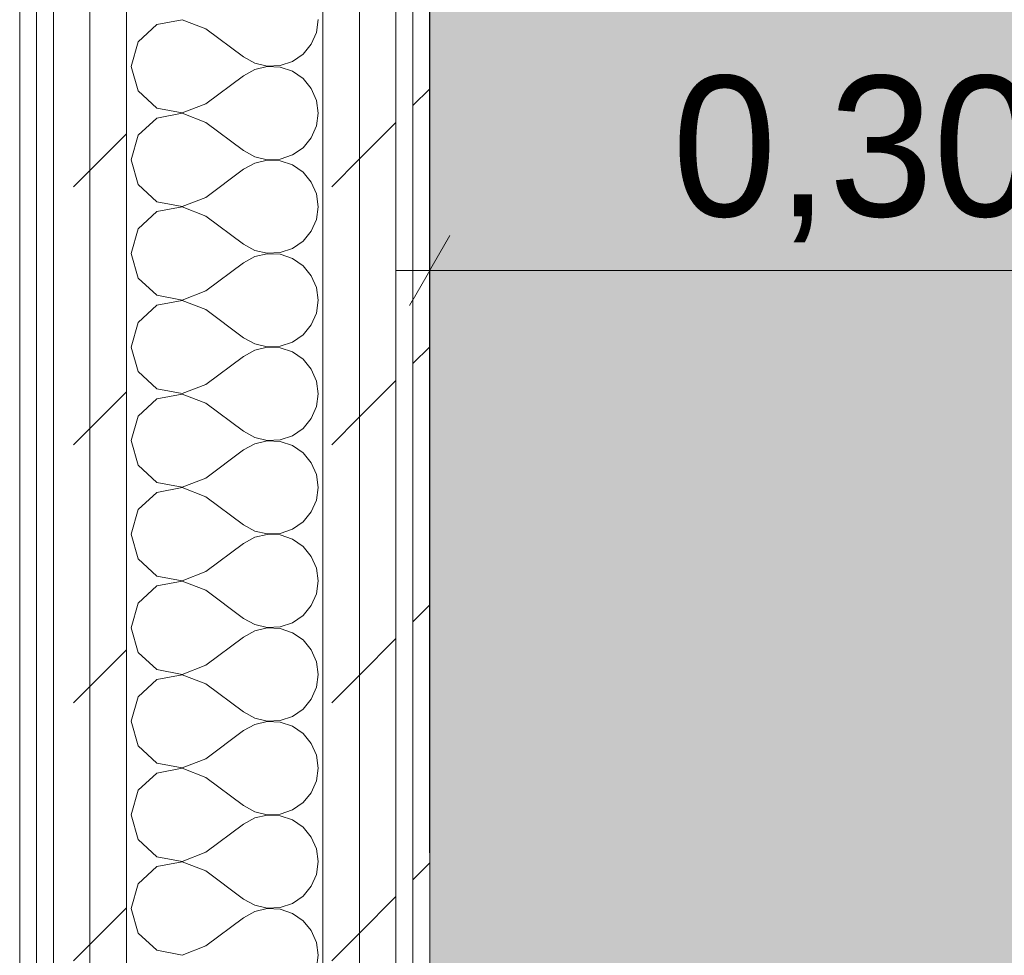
# Model space of a CAD drawing. Header units: millimetres. Extents: x -28277 to 305935, y -19284 to 4746.
# Tile 5 of 136: x -12429 to -12078, y -733 to -400. Entities that reach past the tile are written whole.
import ezdxf

# ---------------------------------------------------------------- set-up
doc = ezdxf.new("R2010")
doc.units = ezdxf.units.MM
doc.header["$MEASUREMENT"] = 0
doc.linetypes.add('Wipeout_Contour', pattern=[1000, 0, -1000])
for name, color, linetype in [('06_COT_Detalls', 7, 'Continuous'), ('Nuevo_08_E_Envans secs', 7, 'Continuous'), ('Nuevo_09_EI_Mobiliari general', 7, 'Continuous')]:
    doc.layers.add(name, color=color, linetype=linetype)
for name, color, linetype, lineweight in [('06_COT_Detalls_Pluma_Nº__1', 7, 'Continuous', 5), ('Nuevo_08_E_Envans secs_Pluma_Nº__1', 7, 'Continuous', 5), ('Nuevo_09_EI_Mobiliari general_Pluma_Nº__1', 7, 'Continuous', 5)]:
    doc.layers.add(name, color=color, linetype=linetype, lineweight=lineweight)
for name, color, linetype, lineweight, true_color in [('Nuevo_08_E_Envans secs_Pluma_Nº__102', 7, 'Continuous', 5, 0xcccccc), ('Nuevo_08_E_Envans secs_Pluma_Nº__171', 171, 'Continuous', 13, 0xaaaaff), ('Nuevo_08_E_Envans secs_Pluma_Nº__177', 7, 'Continuous', 15, 0xf7e046)]:
    doc.layers.add(name, color=color, linetype=linetype, lineweight=lineweight, true_color=true_color)
doc.styles.add('Estilo_Generado_2', font='txt')
doc.dimstyles.new('Estilo_Generado__2', dxfattribs={"dimtxt": 50, "dimasz": 19, "dimexe": 0.18, "dimexo": 300, "dimgap": 0, "dimtad": 1, "dimtih": 1, "dimtoh": 1, "dimlfac": 0.001, "dimzin": 0, "dimdsep": 46, "dimtxsty": 'Estilo_Generado_2', "dimblk": 'ARROWHEAD_2', "dimblk1": 'ARROWHEAD_2', "dimblk2": 'ARROWHEAD_2', "dimcen": 0.09, "dimclrd": 7, "dimclre": 7, "dimclrt": 7, "dimadec": 0, "dimazin": 0, "dimtfac": 1, "dimtdec": 4, "dimtmove": 0, "dimatfit": 3, "dimfxl": 0, "dimtolj": 1, "dimtzin": 0, "dimarcsym": 0})
pattern_1 = [(45, (0, 0), (-91.9239, 91.9239), [97.5, -32.5]), (45, (4e-14, 91.92), (-91.9239, 91.9239), [97.5, -32.5])]

# ---------------------------------------------------------------- blocks, each defined once
blk = doc.blocks.new('Forjado_2_5', base_point=(-12282.84, 1963.55))
at = {"layer": 'Nuevo_09_EI_Mobiliari general', "linetype": 'Continuous', "lineweight": 0, "true_color": 0xffffff}
blk.add_hatch(color=7, dxfattribs=at).paths.add_polyline_path([(-12282.84, 1963.55), (-12282.84, -1128.98), (-7154.41, -1128.98), (-7167.86, 1963.55), (-7955.11, 1963.55), (-7955.11, -328.98), (-11482.84, -328.98), (-11482.84, 1963.55)])
at = {"layer": 'Nuevo_09_EI_Mobiliari general_Pluma_Nº__1', "color": 7, "linetype": 'Continuous', "lineweight": 5, "flags": 128}
blk.add_lwpolyline([(-12282.84, 1963.55), (-12282.84, -1128.98), (-7154.41, -1128.98), (-7167.86, 1963.55), (-7955.11, 1963.55), (-7955.11, -328.98), (-11482.84, -328.98), (-11482.84, 1963.55)], close=True, dxfattribs=at)
blk = doc.blocks.new('*X55')
at = {"layer": 'Nuevo_08_E_Envans secs_Pluma_Nº__102', "color": 254, "linetype": 'Continuous', "lineweight": 5, "true_color": 0xcccccc}
for p, q in [((-12379.96, -401.76), (-12386.68, -407.9)), ((-12371.01, -400.07), (-12379.96, -401.76)), ((-12362.5, -403.33), (-12371.01, -400.07)), ((-12323.14, -404.55), (-12322.5, -400)), ((-12362.5, -403.33), (-12349.17, -413.33)), ((-12324.99, -408.76), (-12323.14, -404.55)), ((-12386.68, -407.9), (-12389.17, -416.67)), ((-12327.93, -412.3), (-12324.99, -408.76)), ((-12349.17, -413.33), (-12345.14, -415.56)), ((-12331.72, -414.91), (-12327.93, -412.3)), ((-12389.17, -416.67), (-12386.68, -425.43)), ((-12345.14, -415.56), (-12340.67, -416.6)), ((-12340.67, -416.73), (-12345.14, -417.77)), ((-12340.67, -416.6), (-12336.07, -416.38)), ((-12336.07, -416.96), (-12340.67, -416.73)), ((-12336.07, -416.38), (-12331.72, -414.91)), ((-12331.72, -418.43), (-12336.07, -416.96)), ((-12362.5, -430), (-12349.17, -420)), ((-12345.14, -417.77), (-12349.17, -420)), ((-12327.93, -421.03), (-12331.72, -418.43)), ((-12324.99, -424.57), (-12327.93, -421.03)), ((-12386.68, -425.43), (-12379.96, -431.57)), ((-12323.14, -428.78), (-12324.99, -424.57)), ((-12371.01, -433.27), (-12362.5, -430)), ((-12322.5, -433.33), (-12323.14, -428.78)), ((-12379.96, -431.57), (-12371.01, -433.27)), ((-12371.01, -433.4), (-12379.96, -435.09)), ((-12362.5, -436.67), (-12371.01, -433.4)), ((-12323.14, -437.89), (-12322.5, -433.33)), ((-12379.96, -435.09), (-12386.68, -441.24)), ((-12362.5, -436.67), (-12349.17, -446.67)), ((-12324.99, -442.1), (-12323.14, -437.89)), ((-12386.68, -441.24), (-12389.17, -450)), ((-12327.93, -445.64), (-12324.99, -442.1)), ((-12349.17, -446.67), (-12345.14, -448.89)), ((-12336.07, -449.71), (-12331.72, -448.24)), ((-12331.72, -448.24), (-12327.93, -445.64)), ((-12389.17, -450), (-12386.68, -458.76)), ((-12345.14, -451.11), (-12349.17, -453.33)), ((-12345.14, -448.89), (-12340.67, -449.93)), ((-12340.67, -450.07), (-12345.14, -451.11)), ((-12340.67, -449.93), (-12336.07, -449.71)), ((-12336.07, -450.29), (-12340.67, -450.07)), ((-12331.72, -451.76), (-12336.07, -450.29)), ((-12327.93, -454.36), (-12331.72, -451.76)), ((-12362.5, -463.33), (-12349.17, -453.33)), ((-12324.99, -457.9), (-12327.93, -454.36)), ((-12386.68, -458.76), (-12379.96, -464.91)), ((-12323.14, -462.11), (-12324.99, -457.9)), ((-12322.5, -466.67), (-12323.14, -462.11)), ((-12379.96, -464.91), (-12371.01, -466.6)), ((-12371.01, -466.6), (-12362.5, -463.33)), ((-12379.96, -468.43), (-12386.68, -474.57)), ((-12371.01, -466.73), (-12379.96, -468.43)), ((-12362.5, -470), (-12371.01, -466.73)), ((-12323.14, -471.22), (-12322.5, -466.67)), ((-12362.5, -470), (-12349.17, -480)), ((-12324.99, -475.43), (-12323.14, -471.22)), ((-12386.68, -474.57), (-12389.17, -483.33)), ((-12327.93, -478.97), (-12324.99, -475.43)), ((-12349.17, -480), (-12345.14, -482.23)), ((-12331.72, -481.57), (-12327.93, -478.97)), ((-12389.17, -483.33), (-12386.68, -492.1)), ((-12345.14, -482.23), (-12340.67, -483.27)), ((-12340.67, -483.4), (-12345.14, -484.44)), ((-12340.67, -483.27), (-12336.07, -483.04)), ((-12336.07, -483.62), (-12340.67, -483.4)), ((-12336.07, -483.04), (-12331.72, -481.57)), ((-12331.72, -485.09), (-12336.07, -483.62)), ((-12362.5, -496.67), (-12349.17, -486.67)), ((-12345.14, -484.44), (-12349.17, -486.67)), ((-12327.93, -487.7), (-12331.72, -485.09)), ((-12324.99, -491.24), (-12327.93, -487.7)), ((-12386.68, -492.1), (-12379.96, -498.24)), ((-12323.14, -495.45), (-12324.99, -491.24)), ((-12371.01, -499.93), (-12362.5, -496.67)), ((-12322.5, -500), (-12323.14, -495.45)), ((-12379.96, -498.24), (-12371.01, -499.93)), ((-12371.01, -500.07), (-12379.96, -501.76)), ((-12362.5, -503.33), (-12371.01, -500.07)), ((-12323.14, -504.55), (-12322.5, -500)), ((-12379.96, -501.76), (-12386.68, -507.9)), ((-12362.5, -503.33), (-12349.17, -513.33)), ((-12324.99, -508.76), (-12323.14, -504.55)), ((-12386.68, -507.9), (-12389.17, -516.67)), ((-12327.93, -512.3), (-12324.99, -508.76)), ((-12349.17, -513.33), (-12345.14, -515.56)), ((-12336.07, -516.38), (-12331.72, -514.91)), ((-12331.72, -514.91), (-12327.93, -512.3)), ((-12389.17, -516.67), (-12386.68, -525.43)), ((-12345.14, -517.77), (-12349.17, -520)), ((-12345.14, -515.56), (-12340.67, -516.6)), ((-12340.67, -516.73), (-12345.14, -517.77)), ((-12340.67, -516.6), (-12336.07, -516.38)), ((-12336.07, -516.96), (-12340.67, -516.73)), ((-12331.72, -518.43), (-12336.07, -516.96)), ((-12327.93, -521.03), (-12331.72, -518.43)), ((-12362.5, -530), (-12349.17, -520)), ((-12324.99, -524.57), (-12327.93, -521.03)), ((-12386.68, -525.43), (-12379.96, -531.57)), ((-12323.14, -528.78), (-12324.99, -524.57)), ((-12322.5, -533.33), (-12323.14, -528.78)), ((-12379.96, -531.57), (-12371.01, -533.27)), ((-12371.01, -533.27), (-12362.5, -530)), ((-12379.96, -535.09), (-12386.68, -541.24)), ((-12371.01, -533.4), (-12379.96, -535.09)), ((-12362.5, -536.67), (-12371.01, -533.4)), ((-12323.14, -537.89), (-12322.5, -533.33)), ((-12362.5, -536.67), (-12349.17, -546.67)), ((-12324.99, -542.1), (-12323.14, -537.89)), ((-12386.68, -541.24), (-12389.17, -550)), ((-12327.93, -545.64), (-12324.99, -542.1)), ((-12349.17, -546.67), (-12345.14, -548.89)), ((-12331.72, -548.24), (-12327.93, -545.64)), ((-12389.17, -550), (-12386.68, -558.76)), ((-12345.14, -548.89), (-12340.67, -549.93)), ((-12340.67, -550.07), (-12345.14, -551.11)), ((-12340.67, -549.93), (-12336.07, -549.71)), ((-12336.07, -550.29), (-12340.67, -550.07)), ((-12336.07, -549.71), (-12331.72, -548.24)), ((-12331.72, -551.76), (-12336.07, -550.29)), ((-12362.5, -563.33), (-12349.17, -553.33)), ((-12345.14, -551.11), (-12349.17, -553.33)), ((-12327.93, -554.36), (-12331.72, -551.76)), ((-12324.99, -557.9), (-12327.93, -554.36)), ((-12386.68, -558.76), (-12379.96, -564.91)), ((-12323.14, -562.11), (-12324.99, -557.9)), ((-12371.01, -566.6), (-12362.5, -563.33)), ((-12322.5, -566.67), (-12323.14, -562.11)), ((-12379.96, -564.91), (-12371.01, -566.6)), ((-12371.01, -566.73), (-12379.96, -568.43)), ((-12362.5, -570), (-12371.01, -566.73)), ((-12323.14, -571.22), (-12322.5, -566.67)), ((-12379.96, -568.43), (-12386.68, -574.57)), ((-12362.5, -570), (-12349.17, -580)), ((-12324.99, -575.43), (-12323.14, -571.22)), ((-12386.68, -574.57), (-12389.17, -583.33)), ((-12327.93, -578.97), (-12324.99, -575.43)), ((-12349.17, -580), (-12345.14, -582.23)), ((-12336.07, -583.04), (-12331.72, -581.57)), ((-12331.72, -581.57), (-12327.93, -578.97)), ((-12389.17, -583.33), (-12386.68, -592.1)), ((-12345.14, -584.44), (-12349.17, -586.67)), ((-12345.14, -582.23), (-12340.67, -583.27)), ((-12340.67, -583.4), (-12345.14, -584.44)), ((-12340.67, -583.27), (-12336.07, -583.04)), ((-12336.07, -583.62), (-12340.67, -583.4)), ((-12331.72, -585.09), (-12336.07, -583.62)), ((-12327.93, -587.7), (-12331.72, -585.09)), ((-12362.5, -596.67), (-12349.17, -586.67)), ((-12324.99, -591.24), (-12327.93, -587.7)), ((-12386.68, -592.1), (-12379.96, -598.24)), ((-12323.14, -595.45), (-12324.99, -591.24)), ((-12322.5, -600), (-12323.14, -595.45)), ((-12379.96, -598.24), (-12371.01, -599.93)), ((-12371.01, -599.93), (-12362.5, -596.67)), ((-12379.96, -601.76), (-12386.68, -607.9)), ((-12371.01, -600.07), (-12379.96, -601.76)), ((-12362.5, -603.33), (-12371.01, -600.07)), ((-12323.14, -604.55), (-12322.5, -600)), ((-12362.5, -603.33), (-12349.17, -613.33)), ((-12324.99, -608.76), (-12323.14, -604.55)), ((-12386.68, -607.9), (-12389.17, -616.67)), ((-12327.93, -612.3), (-12324.99, -608.76)), ((-12349.17, -613.33), (-12345.14, -615.56)), ((-12331.72, -614.91), (-12327.93, -612.3)), ((-12389.17, -616.67), (-12386.68, -625.43)), ((-12345.14, -615.56), (-12340.67, -616.6)), ((-12340.67, -616.73), (-12345.14, -617.77)), ((-12340.67, -616.6), (-12336.07, -616.38)), ((-12336.07, -616.96), (-12340.67, -616.73)), ((-12336.07, -616.38), (-12331.72, -614.91)), ((-12331.72, -618.43), (-12336.07, -616.96)), ((-12362.5, -630), (-12349.17, -620)), ((-12345.14, -617.77), (-12349.17, -620)), ((-12327.93, -621.03), (-12331.72, -618.43)), ((-12324.99, -624.57), (-12327.93, -621.03)), ((-12386.68, -625.43), (-12379.96, -631.57)), ((-12323.14, -628.78), (-12324.99, -624.57)), ((-12371.01, -633.27), (-12362.5, -630)), ((-12322.5, -633.33), (-12323.14, -628.78)), ((-12379.96, -631.57), (-12371.01, -633.27)), ((-12371.01, -633.4), (-12379.96, -635.09)), ((-12362.5, -636.67), (-12371.01, -633.4)), ((-12323.14, -637.89), (-12322.5, -633.33)), ((-12379.96, -635.09), (-12386.68, -641.24)), ((-12362.5, -636.67), (-12349.17, -646.67)), ((-12324.99, -642.1), (-12323.14, -637.89)), ((-12386.68, -641.24), (-12389.17, -650)), ((-12327.93, -645.64), (-12324.99, -642.1)), ((-12349.17, -646.67), (-12345.14, -648.89)), ((-12336.07, -649.71), (-12331.72, -648.24)), ((-12331.72, -648.24), (-12327.93, -645.64)), ((-12389.17, -650), (-12386.68, -658.76)), ((-12345.14, -651.11), (-12349.17, -653.33)), ((-12345.14, -648.89), (-12340.67, -649.93)), ((-12340.67, -650.07), (-12345.14, -651.11)), ((-12340.67, -649.93), (-12336.07, -649.71)), ((-12336.07, -650.29), (-12340.67, -650.07)), ((-12331.72, -651.76), (-12336.07, -650.29)), ((-12327.93, -654.36), (-12331.72, -651.76)), ((-12362.5, -663.33), (-12349.17, -653.33)), ((-12324.99, -657.9), (-12327.93, -654.36)), ((-12386.68, -658.76), (-12379.96, -664.91)), ((-12323.14, -662.11), (-12324.99, -657.9)), ((-12322.5, -666.67), (-12323.14, -662.11)), ((-12379.96, -664.91), (-12371.01, -666.6)), ((-12371.01, -666.6), (-12362.5, -663.33)), ((-12379.96, -668.43), (-12386.68, -674.57)), ((-12371.01, -666.73), (-12379.96, -668.43)), ((-12362.5, -670), (-12371.01, -666.73)), ((-12323.14, -671.22), (-12322.5, -666.67)), ((-12362.5, -670), (-12349.17, -680)), ((-12324.99, -675.43), (-12323.14, -671.22)), ((-12386.68, -674.57), (-12389.17, -683.33)), ((-12327.93, -678.97), (-12324.99, -675.43)), ((-12349.17, -680), (-12345.14, -682.23)), ((-12331.72, -681.57), (-12327.93, -678.97)), ((-12389.17, -683.33), (-12386.68, -692.1)), ((-12345.14, -682.23), (-12340.67, -683.27)), ((-12340.67, -683.4), (-12345.14, -684.44)), ((-12340.67, -683.27), (-12336.07, -683.04)), ((-12336.07, -683.62), (-12340.67, -683.4)), ((-12336.07, -683.04), (-12331.72, -681.57)), ((-12331.72, -685.09), (-12336.07, -683.62)), ((-12362.5, -696.67), (-12349.17, -686.67)), ((-12345.14, -684.44), (-12349.17, -686.67)), ((-12327.93, -687.7), (-12331.72, -685.09)), ((-12324.99, -691.24), (-12327.93, -687.7)), ((-12386.68, -692.1), (-12379.96, -698.24)), ((-12323.14, -695.45), (-12324.99, -691.24)), ((-12371.01, -699.93), (-12362.5, -696.67)), ((-12322.5, -700), (-12323.14, -695.45)), ((-12379.96, -698.24), (-12371.01, -699.93)), ((-12371.01, -700.07), (-12379.96, -701.76)), ((-12362.5, -703.33), (-12371.01, -700.07)), ((-12323.14, -704.55), (-12322.5, -700)), ((-12379.96, -701.76), (-12386.68, -707.9)), ((-12362.5, -703.33), (-12349.17, -713.33)), ((-12324.99, -708.76), (-12323.14, -704.55)), ((-12386.68, -707.9), (-12389.17, -716.67)), ((-12327.93, -712.3), (-12324.99, -708.76)), ((-12349.17, -713.33), (-12345.14, -715.56)), ((-12336.07, -716.38), (-12331.72, -714.91)), ((-12331.72, -714.91), (-12327.93, -712.3)), ((-12389.17, -716.67), (-12386.68, -725.43)), ((-12345.14, -717.77), (-12349.17, -720)), ((-12345.14, -715.56), (-12340.67, -716.6)), ((-12340.67, -716.73), (-12345.14, -717.77)), ((-12340.67, -716.6), (-12336.07, -716.38)), ((-12336.07, -716.96), (-12340.67, -716.73)), ((-12331.72, -718.43), (-12336.07, -716.96)), ((-12327.93, -721.03), (-12331.72, -718.43)), ((-12362.5, -730), (-12349.17, -720)), ((-12324.99, -724.57), (-12327.93, -721.03)), ((-12386.68, -725.43), (-12379.96, -731.57)), ((-12323.14, -728.78), (-12324.99, -724.57)), ((-12322.5, -733.33), (-12323.14, -728.78)), ((-12379.96, -731.57), (-12371.01, -733.27)), ((-12371.01, -733.27), (-12362.5, -730)), ((-12323.14, -737.89), (-12322.5, -733.33))]:
    blk.add_line(p, q, dxfattribs=at)
blk = doc.blocks.new('Muro_14_5', base_point=(-12428.84, -1061.81))
at = {"color": 254, "linetype": 'Wipeout_Contour', "lineweight": 0, "ltscale": 50114.114114}
blk.add_wipeout([(-12428.84, 2034.55), (-12428.84, -996.81), (-12422.84, -996.81), (-12422.84, 2034.55)], dxfattribs=at).dxf.layer = 'Nuevo_08_E_Envans secs'
at = {"color": 254, "linetype": 'Wipeout_Contour', "lineweight": 0, "ltscale": 50052.62151}
blk.add_wipeout([(-12416.84, 2034.55), (-12416.84, -996.81), (-12403.84, -996.81), (-12403.84, 2034.55)], dxfattribs=at).dxf.layer = 'Nuevo_08_E_Envans secs'
at = {"color": 254, "linetype": 'Wipeout_Contour', "lineweight": 0, "ltscale": 49558.741716}
blk.add_wipeout([(-12288.84, 2034.55), (-12288.84, -996.81), (-12282.84, -996.81), (-12282.84, 2034.55)], dxfattribs=at).dxf.layer = 'Nuevo_08_E_Envans secs'
at = {"layer": 'Nuevo_08_E_Envans secs_Pluma_Nº__171', "linetype": 'Continuous', "lineweight": 13, "true_color": 0xaaaaff}
h = blk.add_hatch(dxfattribs=at)
h.set_pattern_fill('Panellat_HPL_0005', color=161, style=0, pattern_type=2)
h.set_pattern_definition(pattern_1)
h.paths.add_polyline_path([(-12428.84, 2034.55), (-12428.84, -996.81), (-12422.84, -996.81), (-12422.84, 2034.55)])
h = blk.add_hatch(dxfattribs=at)
h.set_pattern_fill('Panellat_HPL_0005', color=161, style=0, pattern_type=2)
h.set_pattern_definition(pattern_1)
h.paths.add_polyline_path([(-12288.84, 2034.55), (-12288.84, -996.81), (-12282.84, -996.81), (-12282.84, 2034.55)])
at = {"layer": 'Nuevo_08_E_Envans secs_Pluma_Nº__177', "linetype": 'Continuous', "lineweight": 15, "true_color": 0xf7e046}
h = blk.add_hatch(dxfattribs=at)
h.set_pattern_fill('Panellat_HPL_0005', color=53, style=0, pattern_type=2)
h.set_pattern_definition(pattern_1)
h.paths.add_polyline_path([(-12416.84, 2034.55), (-12416.84, -996.81), (-12403.84, -996.81), (-12403.84, 2034.55)])
at = {"layer": 'Nuevo_08_E_Envans secs_Pluma_Nº__1', "color": 7, "linetype": 'Continuous', "lineweight": 5}
for p, q in [((-12422.84, 2034.55), (-12422.84, -996.81)), ((-12416.84, 2034.55), (-12416.84, -996.81)), ((-12288.84, 2034.55), (-12288.84, -996.81))]:
    blk.add_line(p, q, dxfattribs=at)
at = {"layer": 'Nuevo_08_E_Envans secs_Pluma_Nº__1', "color": 7, "linetype": 'Continuous', "lineweight": 5, "flags": 128}
for points in [[(-12428.84, 2034.55), (-12428.84, -996.81)], [(-12282.84, -996.81), (-12282.84, 2034.55)]]:
    blk.add_lwpolyline(points, dxfattribs=at)
at = {"color": 254, "linetype": 'Wipeout_Contour', "lineweight": 0, "ltscale": 50001.04794}
blk.add_wipeout([(-12403.84, 2034.55), (-12403.84, -996.81), (-12390.84, -996.81), (-12390.84, 2034.55)], dxfattribs=at).dxf.layer = 'Nuevo_08_E_Envans secs'
at = {"layer": 'Nuevo_08_E_Envans secs_Pluma_Nº__177', "linetype": 'Continuous', "lineweight": 15, "true_color": 0xf7e046}
h = blk.add_hatch(dxfattribs=at)
h.set_pattern_fill('Panellat_HPL_0005', color=53, style=0, pattern_type=2)
h.set_pattern_definition(pattern_1)
h.paths.add_polyline_path([(-12403.84, 2034.55), (-12403.84, -996.81), (-12390.84, -996.81), (-12390.84, 2034.55)])
at = {"layer": 'Nuevo_08_E_Envans secs_Pluma_Nº__1', "color": 7, "linetype": 'Continuous', "lineweight": 5}
for p, q in [((-12403.84, 2034.55), (-12403.84, -996.81)), ((-12390.84, 2034.55), (-12390.84, -996.81))]:
    blk.add_line(p, q, dxfattribs=at)
at = {"layer": 'Nuevo_08_E_Envans secs', "color": 7, "lineweight": 20}
blk.add_blockref('*X55', (0, 0), dxfattribs=at)
at = {"color": 254, "linetype": 'Wipeout_Contour', "lineweight": 0, "ltscale": 49671.791394}
blk.add_wipeout([(-12320.84, 2034.55), (-12320.84, -996.81), (-12307.84, -996.81), (-12307.84, 2034.55)], dxfattribs=at).dxf.layer = 'Nuevo_08_E_Envans secs'
at = {"layer": 'Nuevo_08_E_Envans secs_Pluma_Nº__177', "linetype": 'Continuous', "lineweight": 15, "true_color": 0xf7e046}
h = blk.add_hatch(dxfattribs=at)
h.set_pattern_fill('Panellat_HPL_0005', color=53, style=0, pattern_type=2)
h.set_pattern_definition(pattern_1)
h.paths.add_polyline_path([(-12320.84, 2034.55), (-12320.84, -996.81), (-12307.84, -996.81), (-12307.84, 2034.55)])
at = {"layer": 'Nuevo_08_E_Envans secs_Pluma_Nº__1', "color": 7, "linetype": 'Continuous', "lineweight": 5}
blk.add_line((-12320.84, 2034.55), (-12320.84, -996.81), dxfattribs=at)
at = {"color": 254, "linetype": 'Wipeout_Contour', "lineweight": 0, "ltscale": 49620.224388}
blk.add_wipeout([(-12307.84, 2034.55), (-12307.84, -996.81), (-12294.84, -996.81), (-12294.84, 2034.55)], dxfattribs=at).dxf.layer = 'Nuevo_08_E_Envans secs'
at = {"layer": 'Nuevo_08_E_Envans secs_Pluma_Nº__177', "linetype": 'Continuous', "lineweight": 15, "true_color": 0xf7e046}
h = blk.add_hatch(dxfattribs=at)
h.set_pattern_fill('Panellat_HPL_0005', color=53, style=0, pattern_type=2)
h.set_pattern_definition(pattern_1)
h.paths.add_polyline_path([(-12307.84, 2034.55), (-12307.84, -996.81), (-12294.84, -996.81), (-12294.84, 2034.55)])
at = {"layer": 'Nuevo_08_E_Envans secs_Pluma_Nº__1', "color": 7, "linetype": 'Continuous', "lineweight": 5}
for p, q in [((-12307.84, 2034.55), (-12307.84, -996.81)), ((-12294.84, 2034.55), (-12294.84, -996.81))]:
    blk.add_line(p, q, dxfattribs=at)
blk = doc.blocks.new('Forjado_4_5', base_point=(-11983.68, 1963.55))
at = {"layer": 'Nuevo_09_EI_Mobiliari general', "linetype": 'Continuous', "lineweight": 0, "true_color": 0xffffff}
blk.add_hatch(color=7, dxfattribs=at).paths.add_polyline_path([(-11983.68, 1963.55), (-12282.84, 1963.55), (-12282.84, -996.74), (-11970.44, -996.74)])
at = {"layer": 'Nuevo_09_EI_Mobiliari general_Pluma_Nº__1', "color": 7, "linetype": 'Continuous', "lineweight": 5, "flags": 128}
blk.add_lwpolyline([(-11983.68, 1963.55), (-12282.84, 1963.55), (-12282.84, -996.74), (-11970.44, -996.74)], close=True, dxfattribs=at)
blk = doc.blocks.new('*D77')
at = {"layer": '06_COT_Detalls_Pluma_Nº__1', "color": 7, "linetype": 'Continuous', "lineweight": 5}
for p, q in [((-12282.84, -696.81), (-12282.84, -470.62)), ((-11972.71, -508.12), (-11972.71, -470.62)), ((-12275.62, -476.87), (-12290.05, -501.87)), ((-11965.49, -476.87), (-11979.93, -501.87)), ((-12295.06, -489.37), (-12282.84, -489.37)), ((-12282.84, -489.37), (-11972.71, -489.37))]:
    blk.add_line(p, q, dxfattribs=at)
at = {"layer": '06_COT_Detalls_Pluma_Nº__1', "color": 7, "lineweight": 5, "insert": (-12196.47, -479.37), "char_height": 50, "attachment_point": 7, "style": 'Estilo_Generado_2'}
blk.add_mtext('\\A1;{\\pql;\\fGotham Book|b0|i0|c0|p0;\\W1.000000;0,30}', dxfattribs=at)
blk = doc.blocks.new('ARROWHEAD_2')
at = {"color": 0, "linetype": 'Continuous', "lineweight": 0}
for p, q in [((-0.378, -0.655), (0.378, 0.655)), ((0, 0), (-1, 0))]:
    blk.add_line(p, q, dxfattribs=at)
blk = doc.blocks.new('*D81')
at = {"layer": '06_COT_Detalls_Pluma_Nº__1', "color": 7, "linetype": 'Continuous', "lineweight": 5}
for p, q in [((-12282.84, -696.81), (-12282.84, 744.39)), ((-11482.84, -28.98), (-11482.84, 744.39)), ((-12275.62, 738.14), (-12290.05, 713.14)), ((-11475.62, 738.14), (-11490.05, 713.14)), ((-12295.06, 725.64), (-12282.84, 725.64)), ((-12282.84, 725.64), (-11482.84, 725.64))]:
    blk.add_line(p, q, dxfattribs=at)
at = {"layer": '06_COT_Detalls_Pluma_Nº__1', "color": 7, "lineweight": 5, "insert": (-11931.9, 735.64), "char_height": 50, "attachment_point": 7, "style": 'Estilo_Generado_2'}
blk.add_mtext('\\A1;{\\pql;\\fGotham Book|b0|i0|c0|p0;\\W1.000000;0,8}', dxfattribs=at)

msp = doc.modelspace()

# ---------------------------------------------------------------- block references
at = {"layer": 'Nuevo_09_EI_Mobiliari general', "color": 7, "linetype": 'Continuous', "lineweight": 5}
msp.add_blockref('Forjado_2_5', (-12282.835, 1963.555), dxfattribs=at)

# ---------------------------------------------------------------- next in the draw order: block references
at = {"layer": 'Nuevo_08_E_Envans secs', "color": 7, "lineweight": 20}
msp.add_blockref('Muro_14_5', (-12428.835, -1061.805), dxfattribs=at)

# ---------------------------------------------------------------- next in the draw order: block references
at = {"layer": 'Nuevo_09_EI_Mobiliari general', "color": 7, "linetype": 'Continuous', "lineweight": 5}
msp.add_blockref('Forjado_4_5', (-11983.677, 1963.555), dxfattribs=at)

# ---------------------------------------------------------------- next in the draw order: dimensions: what is measured, and where the dimension line sits
at = {"layer": '06_COT_Detalls', "color": 7, "linetype": 'Continuous', "lineweight": 5}
dim = msp.add_linear_dim(base=(-11482.835, 725.645), p1=(-12282.835, -996.805), p2=(-11482.835, -328.976), dimstyle='Estilo_Generado__2', dxfattribs=at)
dim.commit()
dim.dimension.update_dxf_attribs({"geometry": '*D81', "text_midpoint": (-11886.196, 760.645), "dimtype": 160})
dim = msp.add_linear_dim(base=(-11972.71, -489.365), p1=(-12282.835, -996.805), p2=(-11972.71, -489.365), text='0,30', dimstyle='Estilo_Generado__2', dxfattribs=at)
dim.commit()
dim.dimension.update_dxf_attribs({"geometry": '*D77', "text_midpoint": (-12131.736, -454.365), "dimtype": 160})

doc.saveas('drawing.dxf')
